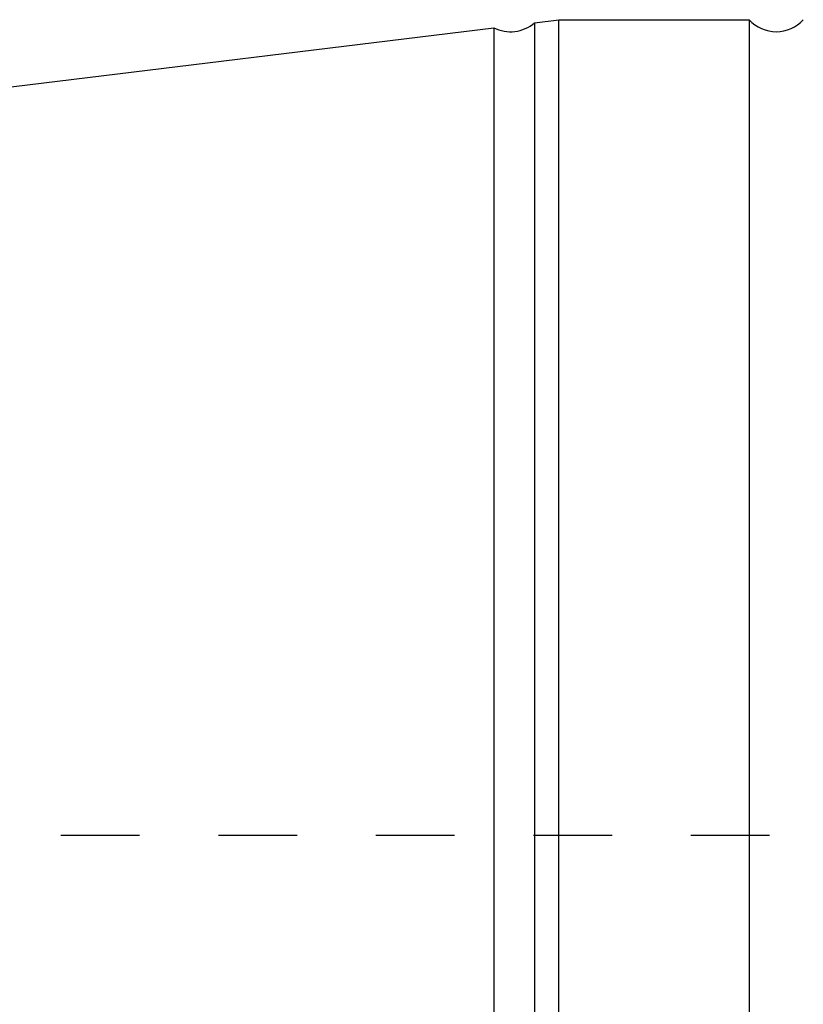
# Model space of a CAD drawing. Header units: millimetres. Extents: x -68 to 1068, y -309 to 1309.
# Tile 15 of 19: x 933 to 998, y 993 to 1074. Entities that reach past the tile are written whole.
import ezdxf

# ---------------------------------------------------------------- set-up
doc = ezdxf.new("R2010")
doc.units = ezdxf.units.MM
doc.header["$LTSCALE"] = 65.185185
doc.linetypes.add('HIDDEN', pattern=[0.2, 0.1, -0.1])
doc.layers.add('KONST.EL_MIT_GEO', color=7, linetype='CONTINUOUS')

msp = doc.modelspace()

# ---------------------------------------------------------------- linework, layer by layer
at = {"layer": 'KONST.EL_MIT_GEO', "color": 7, "linetype": 'Continuous'}
for p, q in [((930, 1068.168), (972.115, 1073.339)), ((972.115, 1073.339), (972.115, -73.339)), ((975.488, 1073.753), (977.5, 1074)), ((975.488, 1073.753), (975.488, -73.753)), ((977.5, -74), (977.5, 1074)), ((977.5, 1074), (993.264, 1074)), ((993.264, 1074), (993.264, -74))]:
    msp.add_line(p, q, dxfattribs=at)
at = {"layer": 'KONST.EL_MIT_GEO', "color": 8, "linetype": 'HIDDEN'}
msp.add_line((662.5, 1006.5), (1062.5, 1006.5), dxfattribs=at)
at = {"layer": 'KONST.EL_MIT_GEO', "color": 7, "linetype": 'Continuous'}
for centre, start, end in [((973.5, 1076), 242.50644, 311.49356), ((995.5, 1076), 221.81031, 318.18969)]:
    msp.add_arc(centre, 3, start, end, dxfattribs=at)

doc.saveas('drawing.dxf')
